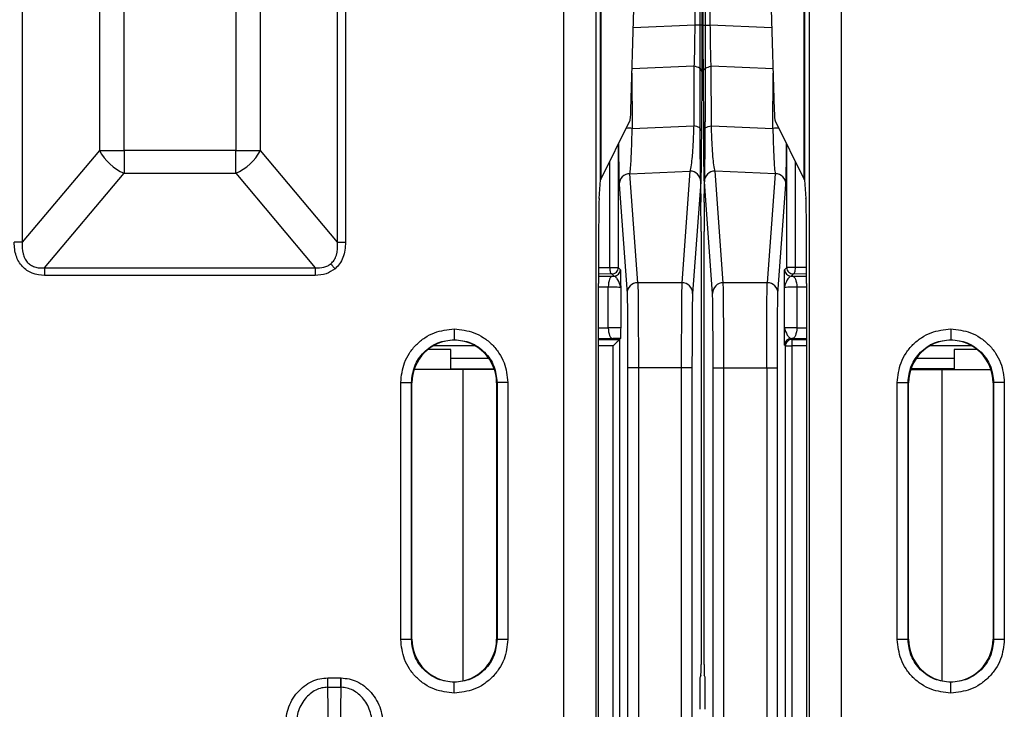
# Model space of a CAD drawing. Extents: x 897.4 to 914.4, y -8.5 to 2.5.
# Tile 88 of 102: x 907.426 to 908.33, y -1.369 to -0.736. Entities that reach past the tile are written whole.
import ezdxf

# ---------------------------------------------------------------- set-up
doc = ezdxf.new("R2010")
doc.units = 0
doc.header["$LTSCALE"] = 4
doc.header["$MEASUREMENT"] = 0
doc.layers.get('0').update_dxf_attribs({"linetype": 'CONTINUOUS'})

msp = doc.modelspace()

# ---------------------------------------------------------------- linework, layer by layer
for p, q in [((907.42859, -0.13476), (907.42859, -0.94044)), ((907.71797, -0.94044), (907.71797, -0.13476)), ((907.72551, -0.13476), (907.72551, -0.94044)), ((907.95969, -0.883), (907.95969, -0.19221)), ((907.95978, -0.19252), (907.95978, -0.88268)), ((908.14672, -0.88268), (908.14672, -0.19252)), ((908.14681, -0.19221), (908.14681, -0.883)), ((907.49938, -0.21912), (907.49938, -0.85608)), ((907.522, -0.85608), (907.522, -0.21912)), ((907.62456, -0.21912), (907.62456, -0.85608)), ((907.64718, -0.85608), (907.64718, -0.21912)), ((908.05393, -0.74085), (908.05393, -0.33435)), ((908.0604, -0.74085), (908.0604, -0.33435)), ((907.9259, -1.45201), (907.9259, -0.60084)), ((907.95542, -1.45201), (907.95542, -0.59982)), ((908.15107, -0.59982), (908.15107, -1.45201)), ((908.1806, -0.60084), (908.1806, -1.45201)), ((908.05069, -0.71377), (908.05069, -0.82965)), ((908.05581, -0.71566), (908.05581, -0.82965)), ((907.98743, -0.8188), (907.99012, -0.72626)), ((908.04609, -0.72905), (908.04609, -0.74085)), ((908.05257, -0.72905), (908.05257, -0.74085)), ((908.11638, -0.72626), (908.11907, -0.8188)), ((908.04609, -0.74085), (907.98962, -0.74332)), ((908.05257, -0.74085), (908.04609, -0.74085)), ((908.05393, -0.74085), (908.0604, -0.74085)), ((908.11688, -0.74332), (908.0604, -0.74085)), ((907.9884, -0.7852), (907.98866, -0.83579)), ((908.0454, -0.77873), (907.98852, -0.78121)), ((908.0454, -0.77873), (908.04513, -0.83333)), ((908.05247, -0.78344), (908.05219, -0.83804)), ((908.0543, -0.83803), (908.05403, -0.78344)), ((908.06137, -0.83333), (908.0611, -0.77873)), ((908.11798, -0.78121), (908.0611, -0.77873)), ((908.11784, -0.83579), (908.1181, -0.7852)), ((907.95978, -0.88268), (907.98663, -0.82883)), ((908.11987, -0.82883), (908.14672, -0.88268)), ((907.98866, -0.83579), (908.04513, -0.83333)), ((908.06137, -0.83333), (908.11784, -0.83579)), ((907.49938, -0.85608), (907.42859, -0.94044)), ((907.49938, -0.85608), (907.522, -0.85608)), ((907.62456, -0.85608), (907.522, -0.85608)), ((907.522, -0.85608), (907.522, -0.87696)), ((907.62456, -0.85608), (907.64718, -0.85608)), ((907.62456, -0.87696), (907.62456, -0.85608)), ((907.71797, -0.94044), (907.64718, -0.85608)), ((907.97586, -0.85044), (907.97586, -0.96361)), ((908.05084, -0.85641), (908.05172, -0.90367)), ((908.05478, -0.90367), (908.05566, -0.85641)), ((908.13064, -0.96361), (908.13064, -0.85043)), ((907.96794, -0.86633), (907.96794, -0.96361)), ((908.13856, -0.96361), (908.13856, -0.86633)), ((907.44909, -0.96385), (907.522, -0.87696)), ((907.522, -0.87696), (907.62456, -0.87696)), ((907.62456, -0.87696), (907.69747, -0.96385)), ((907.98651, -0.87739), (908.04172, -0.87499)), ((908.04172, -0.87499), (908.03425, -0.97752)), ((908.07225, -0.97752), (908.06478, -0.87499)), ((908.11999, -0.87739), (908.06478, -0.87499)), ((907.95828, -0.90004), (907.95969, -0.883)), ((907.99381, -0.97752), (907.98651, -0.87739)), ((908.05156, -0.88476), (908.04409, -0.98729)), ((908.06241, -0.98729), (908.05494, -0.88476)), ((908.11999, -0.87739), (908.11269, -0.97752)), ((908.14681, -0.883), (908.14822, -0.90004)), ((907.97667, -0.88717), (907.98396, -0.98729)), ((908.12254, -0.98729), (908.12983, -0.88717)), ((908.05187, -0.93043), (908.05187, -1.32832)), ((908.05463, -1.32832), (908.05463, -0.93043)), ((907.42859, -0.94044), (907.42105, -0.94044)), ((907.71797, -0.94044), (907.72551, -0.94044)), ((907.44909, -0.96385), (907.69747, -0.96385)), ((907.44909, -0.96385), (907.44909, -0.97081)), ((907.69747, -0.96385), (907.69747, -0.97081)), ((907.95767, -0.96364), (907.96794, -0.96361)), ((907.96794, -0.96361), (907.97586, -0.96361)), ((907.97586, -0.96361), (907.97785, -0.9656)), ((908.12864, -0.9656), (908.13064, -0.96361)), ((908.13856, -0.96361), (908.13064, -0.96361)), ((908.14883, -0.96364), (908.13856, -0.96361)), ((907.69747, -0.97081), (907.44909, -0.97081)), ((907.96996, -0.96951), (907.95766, -0.96955)), ((907.95766, -0.97145), (907.97088, -0.9715)), ((907.97195, -0.97151), (907.96996, -0.96951)), ((907.97088, -0.9715), (907.97195, -0.97151)), ((908.13654, -0.96951), (908.13455, -0.97151)), ((908.13455, -0.97151), (908.13562, -0.9715)), ((908.13562, -0.9715), (908.14884, -0.97145)), ((908.14883, -0.96955), (908.13654, -0.96951)), ((907.95766, -1.51413), (907.95766, -0.97835)), ((907.95766, -0.98131), (907.96672, -0.98135)), ((907.96672, -1.01906), (907.96672, -0.98135)), ((907.97808, -0.98158), (907.97808, -1.01882)), ((908.03425, -0.97752), (907.99381, -0.97752)), ((908.11269, -0.97752), (908.07225, -0.97752)), ((908.12842, -1.01882), (908.12842, -0.98158)), ((908.13978, -0.98134), (908.14884, -0.98131)), ((908.13978, -0.98134), (908.13978, -1.01906)), ((908.14884, -0.97835), (908.14884, -1.51413)), ((907.95766, -1.01909), (907.96672, -1.01906)), ((908.13978, -1.01906), (908.14884, -1.01909)), ((907.82525, -1.03025), (907.82525, -1.02981)), ((907.97088, -1.0289), (907.95766, -1.02895)), ((907.95766, -1.02968), (907.97707, -1.02968)), ((907.97789, -1.02886), (907.97088, -1.0289)), ((907.97789, -1.02886), (907.97707, -1.02968)), ((907.97707, -1.02968), (907.97707, -1.37958)), ((908.13455, -1.02889), (908.13562, -1.0289)), ((908.13455, -1.02889), (908.13533, -1.02968)), ((908.13533, -1.02968), (908.14884, -1.02968)), ((908.13533, -1.02968), (908.13533, -1.03558)), ((908.14884, -1.02895), (908.13562, -1.0289)), ((908.28125, -1.03025), (908.28125, -1.02981)), ((907.82207, -1.03878), (907.80128, -1.03878)), ((907.84453, -1.03558), (907.80597, -1.03558)), ((907.82207, -1.05729), (907.82207, -1.03878)), ((907.97117, -1.03558), (907.95766, -1.03558)), ((907.97117, -1.37958), (907.97117, -1.03558)), ((908.12943, -1.03558), (908.12864, -1.0348)), ((908.12943, -1.37958), (908.12943, -1.03558)), ((908.12943, -1.03558), (908.13533, -1.03558)), ((908.13533, -1.03558), (908.13533, -1.37958)), ((908.14884, -1.03558), (908.13533, -1.03558)), ((908.30053, -1.03558), (908.26197, -1.03558)), ((908.28443, -1.03878), (908.28443, -1.05729)), ((908.30522, -1.03878), (908.28443, -1.03878)), ((907.82207, -1.04674), (907.85678, -1.04674)), ((908.24972, -1.04674), (908.28443, -1.04674)), ((907.8333, -1.05729), (907.78837, -1.05729)), ((907.82207, -1.05658), (907.86188, -1.05658)), ((907.82207, -1.05702), (907.86203, -1.05702)), ((907.86212, -1.05729), (907.8333, -1.05729)), ((907.8333, -1.34323), (907.8333, -1.05729)), ((907.98449, -1.0557), (907.98449, -1.39008)), ((907.99434, -1.0557), (907.98449, -1.0557)), ((907.99434, -1.0557), (907.99434, -1.39008)), ((908.03372, -1.0557), (907.99434, -1.0557)), ((908.03372, -1.0557), (908.03372, -1.39008)), ((908.04356, -1.0557), (908.03372, -1.0557)), ((908.04356, -1.0557), (908.04356, -1.39008)), ((908.06294, -1.67334), (908.06294, -1.0557)), ((908.06294, -1.0557), (908.07278, -1.0557)), ((908.07278, -1.0557), (908.11216, -1.0557)), ((908.07278, -1.67334), (908.07278, -1.0557)), ((908.11216, -1.0557), (908.11216, -1.67334)), ((908.11216, -1.0557), (908.12201, -1.0557)), ((908.12201, -1.67334), (908.12201, -1.0557)), ((908.24437, -1.05729), (908.2732, -1.05729)), ((908.24447, -1.05701), (908.28443, -1.05701)), ((908.28443, -1.05658), (908.24461, -1.05658)), ((908.2732, -1.05729), (908.31813, -1.05729)), ((908.2732, -1.34323), (908.2732, -1.05729)), ((907.77612, -1.30524), (907.77612, -1.06918)), ((907.77612, -1.06918), (907.78596, -1.06918)), ((907.78596, -1.30524), (907.78596, -1.06918)), ((907.78639, -1.06961), (907.78596, -1.06918)), ((907.78639, -1.3048), (907.78639, -1.06961)), ((907.86453, -1.06918), (907.8641, -1.06961)), ((907.8641, -1.06961), (907.8641, -1.3048)), ((907.86453, -1.06918), (907.86453, -1.30524)), ((907.87437, -1.06918), (907.86453, -1.06918)), ((907.87437, -1.06918), (907.87437, -1.30524)), ((908.23212, -1.30523), (908.23212, -1.06918)), ((908.23212, -1.06918), (908.24197, -1.06918)), ((908.24197, -1.30523), (908.24197, -1.06918)), ((908.2424, -1.06961), (908.24197, -1.06918)), ((908.2424, -1.3048), (908.2424, -1.06961)), ((908.32054, -1.06918), (908.32011, -1.06961)), ((908.32011, -1.06961), (908.32011, -1.3048)), ((908.32054, -1.06918), (908.32054, -1.30523)), ((908.33038, -1.06918), (908.32054, -1.06918)), ((908.33038, -1.06918), (908.33038, -1.30523)), ((907.78596, -1.30524), (907.77612, -1.30524)), ((907.78596, -1.30524), (907.78639, -1.3048)), ((907.8641, -1.3048), (907.86453, -1.30524)), ((907.87437, -1.30524), (907.86453, -1.30524)), ((908.24197, -1.30523), (908.23212, -1.30523)), ((908.24197, -1.30523), (908.2424, -1.3048)), ((908.32011, -1.3048), (908.32054, -1.30523)), ((908.33038, -1.30523), (908.32054, -1.30523)), ((908.05179, -1.33816), (908.05094, -1.33985)), ((908.05556, -1.33985), (908.05471, -1.33816)), ((907.70902, -1.34913), (907.70902, -1.34061)), ((907.70902, -1.34061), (907.721, -1.34061)), ((907.721, -1.34913), (907.721, -1.34061)), ((907.721, -1.34061), (907.72152, -1.34061)), ((907.82525, -1.34417), (907.82525, -1.3446)), ((908.28125, -1.34417), (908.28125, -1.3446)), ((907.71052, -1.44858), (907.70902, -1.34913)), ((907.70902, -1.34913), (907.721, -1.34913)), ((907.721, -1.34913), (907.7195, -1.44858)), ((907.72139, -1.34914), (907.721, -1.34913))]:
    msp.add_line(p, q)
at = {"flags": 128}
for points in [[(908.05247, -0.78344), (908.05233, -0.78266), (908.05195, -0.78189), (908.05133, -0.78117), (908.05048, -0.78051), (908.04944, -0.77992), (908.04823, -0.77942), (908.04687, -0.77902), (908.0454, -0.77873)], [(908.05403, -0.78344), (908.05417, -0.78265), (908.05455, -0.78189), (908.05517, -0.78117), (908.05601, -0.78051), (908.05706, -0.77992), (908.05827, -0.77942), (908.05963, -0.77902), (908.0611, -0.77873)], [(908.05219, -0.83804), (908.05206, -0.83725), (908.05167, -0.83649), (908.05105, -0.83577), (908.05021, -0.8351), (908.04917, -0.83451), (908.04795, -0.83401), (908.04659, -0.83362), (908.04513, -0.83333)], [(908.0543, -0.83803), (908.05444, -0.83725), (908.05482, -0.83649), (908.05545, -0.83577), (908.05629, -0.8351), (908.05733, -0.83451), (908.05855, -0.83401), (908.0599, -0.83362), (908.06137, -0.83333)], [(907.71188, -0.96014), (907.7123, -0.96065), (907.71275, -0.96118), (907.71321, -0.96173), (907.7137, -0.96231), (907.71419, -0.9629), (907.7147, -0.9635), (907.71521, -0.96411), (907.71573, -0.96473)], [(908.13654, -0.96951), (908.13693, -0.96939), (908.13731, -0.96905), (908.13766, -0.9685), (908.13797, -0.96777), (908.13822, -0.96687), (908.1384, -0.96586), (908.13852, -0.96475), (908.13856, -0.96361)], [(907.97088, -0.9715), (907.97007, -0.97171), (907.96929, -0.97227), (907.96857, -0.97319), (907.96795, -0.97441), (907.96743, -0.9759), (907.96704, -0.9776), (907.9668, -0.97943), (907.96672, -0.98135)], [(908.13562, -0.9715), (908.13643, -0.97171), (908.13721, -0.97227), (908.13792, -0.97319), (908.13855, -0.97441), (908.13907, -0.9759), (908.13946, -0.9776), (908.1397, -0.97943), (908.13978, -0.98134)], [(907.96672, -1.01906), (907.9668, -1.02097), (907.96704, -1.0228), (907.96743, -1.0245), (907.96795, -1.02599), (907.96857, -1.02721), (907.96929, -1.02813), (907.97007, -1.0287), (907.97088, -1.0289)], [(908.13978, -1.01906), (908.1397, -1.02097), (908.13946, -1.0228), (908.13907, -1.0245), (908.13855, -1.02599), (908.13792, -1.02721), (908.13721, -1.02813), (908.13643, -1.0287), (908.13562, -1.0289)], [(907.72139, -1.34914), (907.7214, -1.34842), (907.72141, -1.34757), (907.72143, -1.3466), (907.72144, -1.34553), (907.72146, -1.34438), (907.72148, -1.34316), (907.7215, -1.3419), (907.72152, -1.34061)]]:
    msp.add_lwpolyline(points, dxfattribs=at)
for centre, radius, start, end in [((907.98595, -0.85503), 0.01943, 82.00379, 98.2834), ((908.12054, -0.85502), 0.01942, 81.71537, 97.99742), ((907.53987, -0.83491), 0.04569, 207.60376, 246.97845), ((907.60669, -0.83491), 0.04569, 293.02185, 332.39668), ((908.04174, -0.88481), 0.00982, 0.27093, 90.1352), ((908.06476, -0.88481), 0.00982, 89.86528, 179.72858), ((907.98649, -0.88721), 0.00982, 89.86616, 179.72685), ((908.12001, -0.88721), 0.00982, 0.27217, 90.13396), ((907.97195, -0.9656), 0.00591, 270.00506, 359.99636), ((908.13455, -0.9656), 0.00591, 180.00507, 269.99493), ((907.99378, -0.98734), 0.00982, 89.86652, 179.72734), ((908.03427, -0.98734), 0.00982, 0.27315, 90.13299), ((908.07223, -0.98734), 0.00982, 89.8653, 179.72685), ((908.11272, -0.98734), 0.00982, 0.27315, 90.13299), ((908.13455, -1.0348), 0.00591, 90.00507, 179.99493)]:
    msp.add_arc(centre, radius, start, end)
for centre, major_axis, ratio, start_param, end_param in [((907.98653, -0.80925), (0, 0.01969), 0.052408, 3.246312, 4.206243), ((908.11997, -0.80925), (0, 0.01969), 0.052408, 2.076942, 3.036873), ((908.05095, -0.82965), (0, 0.02953), 0.008727, 1.570796, 2.70526), ((908.05555, -0.82965), (0, 0.02953), 0.008727, 3.577925, 4.712389), ((908.02859, -0.88306), (0.0689, 0), 0.105104, 3.089233, 3.132866), ((908.07791, -0.88306), (0.0689, 0), 0.105104, 0.008727, 0.05236), ((907.95835, -0.97835), (0, 0.07874), 0.008727, 0.10472, 1.570796), ((908.05161, -0.93043), (0, 0.02953), 0.008727, 4.712389, 5.846853), ((908.05489, -0.93043), (0, 0.02953), 0.008727, 0.436332, 1.570796), ((908.14815, -0.97835), (0, 0.07874), 0.008727, 4.712389, 6.178466), ((907.82576, -1.06962), (0.02784, -0.02784), 0.999924, 2.369285, 3.926953), ((907.82473, -1.06962), (-0.02784, -0.02784), 0.999924, 2.356233, 3.913901), ((908.28177, -1.06961), (0.02784, -0.02784), 0.999924, 2.369285, 3.926953), ((908.28073, -1.06961), (-0.02784, -0.02784), 0.999924, 2.356233, 3.913901), ((907.82576, -1.3048), (0.02784, 0.02784), 0.999924, 2.356233, 3.913901), ((907.82473, -1.3048), (-0.02784, 0.02784), 0.999924, 2.369285, 3.926953), ((908.28177, -1.3048), (0.02784, 0.02784), 0.999924, 2.356233, 3.913901), ((908.28073, -1.3048), (-0.02784, 0.02784), 0.999924, 2.369285, 3.926953), ((908.05178, -1.32832), (0, 0.00984), 0.008727, 3.159046, 4.712389), ((908.05471, -1.32832), (0, 0.00984), 0.008727, 1.570796, 3.124139), ((908.05095, -1.36938), (0, 0.02953), 0.008727, 0.017453, 1.570796), ((908.05555, -1.36938), (0, 0.02953), 0.008727, 4.712389, 6.265732)]:
    msp.add_ellipse(centre, major_axis=major_axis, ratio=ratio, start_param=start_param, end_param=end_param)
for points, knots in [([(908.04609, -0.74085), (908.04604, -0.74736), (908.04592, -0.76069), (908.04558, -0.77263), (908.0454, -0.77873)], [0, 0, 0, 0, 0.48871, 1, 1, 1, 1]), ([(908.05257, -0.74085), (908.05257, -0.74829), (908.05256, -0.76324), (908.0525, -0.77668), (908.05247, -0.78344)], [0, 0, 0, 0, 0.497178, 1, 1, 1, 1]), ([(908.05403, -0.78344), (908.054, -0.77668), (908.05394, -0.76324), (908.05393, -0.74829), (908.05393, -0.74085)], [0, 0, 0, 0, 0.502822, 1, 1, 1, 1]), ([(908.0611, -0.77873), (908.06092, -0.77263), (908.06058, -0.76069), (908.06046, -0.74736), (908.0604, -0.74085)], [0, 0, 0, 0, 0.51129, 1, 1, 1, 1]), ([(907.98651, -0.87739), (907.98673, -0.87588), (907.98711, -0.87329), (907.98777, -0.86368), (907.98824, -0.85187), (907.98852, -0.84095), (907.98866, -0.83579)], [0, 0, 0, 0, 0.296061, 0.506542, 0.766691, 1, 1, 1, 1]), ([(908.04513, -0.83333), (908.04492, -0.8385), (908.0445, -0.84943), (908.04374, -0.86127), (908.04273, -0.87088), (908.04209, -0.87347), (908.04172, -0.87499)], [0, 0, 0, 0, 0.232868, 0.492731, 0.704468, 1, 1, 1, 1]), ([(908.05219, -0.83804), (908.05216, -0.84402), (908.05209, -0.85626), (908.05193, -0.87033), (908.05176, -0.88066), (908.05163, -0.8834), (908.05156, -0.88476)], [0, 0, 0, 0, 0.241537, 0.494082, 0.749845, 1, 1, 1, 1]), ([(908.05494, -0.88476), (908.05487, -0.8834), (908.05474, -0.88066), (908.05457, -0.87033), (908.05441, -0.85626), (908.05434, -0.84402), (908.0543, -0.83803)], [0, 0, 0, 0, 0.250155, 0.505918, 0.758463, 1, 1, 1, 1]), ([(908.06478, -0.87499), (908.06441, -0.87347), (908.06377, -0.87088), (908.06276, -0.86127), (908.062, -0.84943), (908.06157, -0.8385), (908.06137, -0.83333)], [0, 0, 0, 0, 0.295516, 0.507269, 0.767122, 1, 1, 1, 1]), ([(908.11784, -0.83579), (908.11798, -0.84095), (908.11826, -0.85187), (908.11873, -0.86368), (908.11938, -0.87329), (908.11977, -0.87588), (908.11999, -0.87739)], [0, 0, 0, 0, 0.233302, 0.493459, 0.703923, 1, 1, 1, 1]), ([(907.9761, -0.84995), (907.97612, -0.85261), (907.97617, -0.86143), (907.9763, -0.87268), (907.97647, -0.8831), (907.9766, -0.88582), (907.97667, -0.88717)], [0, 0, 0, 0, 0.125934, 0.417294, 0.711991, 1, 1, 1, 1]), ([(908.12983, -0.88717), (908.12989, -0.88582), (908.13002, -0.8831), (908.1302, -0.87268), (908.13033, -0.86143), (908.13038, -0.85261), (908.1304, -0.84995)], [0, 0, 0, 0, 0.288009, 0.582706, 0.874066, 1, 1, 1, 1]), ([(907.44909, -0.97081), (907.44521, -0.97048), (907.43945, -0.96998), (907.43269, -0.9664), (907.42844, -0.96274), (907.42508, -0.95813), (907.42179, -0.95077), (907.42135, -0.94462), (907.42105, -0.94044)], [0, 0, 0, 0, 0.247592, 0.36751, 0.486103, 0.606412, 0.732887, 1, 1, 1, 1]), ([(907.42859, -0.94044), (907.4285, -0.944), (907.42837, -0.94906), (907.43057, -0.95511), (907.43288, -0.95864), (907.43599, -0.96135), (907.43982, -0.96315), (907.44429, -0.96408), (907.44743, -0.96393), (907.44909, -0.96385)], [0, 0, 0, 0, 0.288814, 0.410372, 0.521396, 0.630315, 0.742879, 0.864632, 1, 1, 1, 1]), ([(907.71188, -0.96014), (907.71295, -0.95906), (907.71518, -0.95679), (907.71811, -0.95011), (907.71803, -0.94445), (907.71797, -0.94044)], [0, 0, 0, 0, 0.212606, 0.443471, 1, 1, 1, 1]), ([(907.72551, -0.94044), (907.7251, -0.94525), (907.7245, -0.95221), (907.72024, -0.96032), (907.71722, -0.96327), (907.71573, -0.96473)], [0, 0, 0, 0, 0.530438, 0.769179, 1, 1, 1, 1]), ([(907.69747, -0.96385), (907.70022, -0.9639), (907.70418, -0.96398), (907.70903, -0.96221), (907.71095, -0.96082), (907.71188, -0.96014)], [0, 0, 0, 0, 0.53646, 0.773862, 1, 1, 1, 1]), ([(907.71573, -0.96473), (907.71308, -0.9665), (907.70757, -0.9702), (907.70093, -0.9706), (907.69747, -0.97081)], [0, 0, 0, 0, 0.479387, 1, 1, 1, 1]), ([(907.96794, -0.96361), (907.96797, -0.96438), (907.96803, -0.96592), (907.9685, -0.96786), (907.96917, -0.96923), (907.96969, -0.96942), (907.96996, -0.96951)], [0, 0, 0, 0, 0.249993, 0.499993, 0.749994, 1, 1, 1, 1]), ([(907.96996, -0.96951), (907.97073, -0.96943), (907.97228, -0.96925), (907.97423, -0.96788), (907.97559, -0.96593), (907.97577, -0.96438), (907.97586, -0.96361)], [0, 0, 0, 0, 0.2500059, 0.5, 0.7499941, 1, 1, 1, 1]), ([(907.97785, -0.9656), (907.97788, -0.96589), (907.97792, -0.96651), (907.978, -0.97186), (907.97805, -0.97773), (907.97808, -0.98158)], [0, 0, 0, 0, 0.235947, 0.49904, 1, 1, 1, 1]), ([(908.12842, -0.98158), (908.12845, -0.97773), (908.1285, -0.97188), (908.12858, -0.96649), (908.12862, -0.96589), (908.12864, -0.9656)], [0, 0, 0, 0, 0.500915, 0.762887, 1, 1, 1, 1]), ([(908.13064, -0.96361), (908.13073, -0.96438), (908.1309, -0.96593), (908.13227, -0.96788), (908.13422, -0.96925), (908.13577, -0.96943), (908.13654, -0.96951)], [0, 0, 0, 0, 0.2500059, 0.5, 0.7499941, 1, 1, 1, 1]), ([(907.97808, -0.98158), (907.97741, -0.97925), (907.97646, -0.97594), (907.97349, -0.97221), (907.97244, -0.97173), (907.97195, -0.97151)], [0, 0, 0, 0, 0.556311, 0.791893, 1, 1, 1, 1]), ([(908.13455, -0.97151), (908.13406, -0.97173), (908.13301, -0.97221), (908.13004, -0.97594), (908.12909, -0.97925), (908.12842, -0.98158)], [0, 0, 0, 0, 0.208107, 0.443687, 1, 1, 1, 1]), ([(907.96672, -0.98135), (907.96833, -0.98136), (907.97155, -0.9814), (907.97515, -0.98146), (907.97758, -0.98152), (907.97791, -0.98156), (907.97808, -0.98158)], [0, 0, 0, 0, 0.250002, 0.500003, 0.75, 1, 1, 1, 1]), ([(907.99381, -0.97752), (907.99385, -0.97855), (907.99393, -0.98057), (907.99407, -0.98982), (907.99421, -1.00646), (907.99431, -1.03086), (907.99433, -1.04777), (907.99434, -1.0557)], [0, 0, 0, 0, 0.149673, 0.2924, 0.555783, 0.791682, 1, 1, 1, 1]), ([(908.03425, -0.97752), (908.03421, -0.97855), (908.03412, -0.98057), (908.03399, -0.98982), (908.03385, -1.00646), (908.03374, -1.03086), (908.03373, -1.04777), (908.03372, -1.0557)], [0, 0, 0, 0, 0.149673, 0.2924, 0.555783, 0.791682, 1, 1, 1, 1]), ([(908.07278, -1.0557), (908.07277, -1.04777), (908.07276, -1.03086), (908.07265, -1.00646), (908.07251, -0.98982), (908.07237, -0.98057), (908.07229, -0.97855), (908.07225, -0.97752)], [0, 0, 0, 0, 0.2083179, 0.4442167, 0.7076004, 0.8503271, 1, 1, 1, 1]), ([(908.11216, -1.0557), (908.11217, -1.04777), (908.11219, -1.03086), (908.11229, -1.00646), (908.11243, -0.98982), (908.11257, -0.98057), (908.11265, -0.97855), (908.11269, -0.97752)], [0, 0, 0, 0, 0.208318, 0.444217, 0.7076, 0.850327, 1, 1, 1, 1]), ([(908.12842, -0.98158), (908.12858, -0.98156), (908.12892, -0.98152), (908.13135, -0.98146), (908.13495, -0.9814), (908.13817, -0.98136), (908.13978, -0.98134)], [0, 0, 0, 0, 0.250001, 0.500005, 0.750003, 1, 1, 1, 1]), ([(907.98396, -0.98729), (907.98403, -0.98907), (907.98417, -0.99275), (907.98435, -1.009), (907.98447, -1.03097), (907.98449, -1.04765), (907.98449, -1.0557)], [0, 0, 0, 0, 0.2415887, 0.5000052, 0.7584185, 1, 1, 1, 1]), ([(908.04409, -0.98729), (908.04402, -0.98907), (908.04388, -0.99275), (908.0437, -1.009), (908.04358, -1.03097), (908.04357, -1.04765), (908.04356, -1.0557)], [0, 0, 0, 0, 0.241589, 0.500005, 0.758418, 1, 1, 1, 1]), ([(908.06294, -1.0557), (908.06293, -1.04765), (908.06291, -1.03097), (908.06279, -1.009), (908.06262, -0.99275), (908.06248, -0.98907), (908.06241, -0.98729)], [0, 0, 0, 0, 0.241582, 0.499995, 0.758411, 1, 1, 1, 1]), ([(908.12201, -1.0557), (908.12201, -1.04765), (908.12203, -1.03097), (908.12215, -1.009), (908.12232, -0.99275), (908.12247, -0.98907), (908.12254, -0.98729)], [0, 0, 0, 0, 0.241582, 0.499995, 0.758411, 1, 1, 1, 1]), ([(907.77612, -1.06918), (907.77678, -1.063), (907.7778, -1.05346), (907.78391, -1.042), (907.79025, -1.03418), (907.79806, -1.02782), (907.8095, -1.02168), (907.81905, -1.02064), (907.82523, -1.01997)], [0, 0, 0, 0, 0.239475, 0.369601, 0.5, 0.630123, 0.760524, 1, 1, 1, 1]), ([(907.82523, -1.01997), (907.83141, -1.02064), (907.84095, -1.02167), (907.85241, -1.0278), (907.86022, -1.03416), (907.86658, -1.04199), (907.8727, -1.05345), (907.87371, -1.063), (907.87437, -1.06918)], [0, 0, 0, 0, 0.239464, 0.369596, 0.500001, 0.63013, 0.760536, 1, 1, 1, 1]), ([(907.82523, -1.01997), (907.82523, -1.0212), (907.82523, -1.0231), (907.82523, -1.02538), (907.82524, -1.02695), (907.82524, -1.02822), (907.82524, -1.02946), (907.82525, -1.02967), (907.82525, -1.02981)], [0, 0, 0, 0, 0.239587, 0.368453, 0.500004, 0.63156, 0.760423, 1, 1, 1, 1]), ([(907.97808, -1.01882), (907.97791, -1.01884), (907.97758, -1.01888), (907.97515, -1.01894), (907.97155, -1.019), (907.96833, -1.01904), (907.96672, -1.01906)], [0, 0, 0, 0, 0.25, 0.499997, 0.749998, 1, 1, 1, 1]), ([(907.97808, -1.01882), (907.97805, -1.02119), (907.97801, -1.02483), (907.97794, -1.02824), (907.97791, -1.02866), (907.97789, -1.02886)], [0, 0, 0, 0, 0.498918, 0.767057, 1, 1, 1, 1]), ([(908.12864, -1.0348), (908.12862, -1.03451), (908.12858, -1.03389), (908.1285, -1.02854), (908.12845, -1.02267), (908.12842, -1.01882)], [0, 0, 0, 0, 0.235949, 0.499038, 1, 1, 1, 1]), ([(908.12842, -1.01882), (908.12909, -1.02115), (908.13004, -1.02446), (908.13301, -1.02819), (908.13406, -1.02867), (908.13455, -1.02889)], [0, 0, 0, 0, 0.556311, 0.791891, 1, 1, 1, 1]), ([(908.13978, -1.01906), (908.13817, -1.01904), (908.13495, -1.019), (908.13135, -1.01894), (908.12892, -1.01888), (908.12858, -1.01884), (908.12842, -1.01882)], [0, 0, 0, 0, 0.249997, 0.499995, 0.749999, 1, 1, 1, 1]), ([(908.23212, -1.06918), (908.23278, -1.063), (908.2338, -1.05346), (908.23991, -1.042), (908.24625, -1.03418), (908.25406, -1.02782), (908.26551, -1.02168), (908.27505, -1.02064), (908.28123, -1.01997)], [0, 0, 0, 0, 0.239475, 0.369602, 0.500001, 0.630126, 0.760524, 1, 1, 1, 1]), ([(908.28123, -1.01997), (908.28741, -1.02064), (908.29696, -1.02167), (908.30841, -1.0278), (908.31623, -1.03416), (908.32258, -1.04199), (908.3287, -1.05345), (908.32972, -1.063), (908.33038, -1.06918)], [0, 0, 0, 0, 0.239467, 0.369597, 0.500002, 0.630131, 0.760538, 1, 1, 1, 1]), ([(908.28123, -1.01997), (908.28123, -1.0212), (908.28123, -1.0231), (908.28124, -1.02538), (908.28124, -1.02695), (908.28124, -1.02822), (908.28124, -1.02946), (908.28125, -1.02967), (908.28125, -1.02981)], [0, 0, 0, 0, 0.239587, 0.368453, 0.500004, 0.63156, 0.760423, 1, 1, 1, 1]), ([(907.78596, -1.06918), (907.78655, -1.06403), (907.78773, -1.05372), (907.79682, -1.04072), (907.8098, -1.03162), (907.8201, -1.03041), (907.82525, -1.02981)], [0, 0, 0, 0, 0.2500577, 0.5000724, 0.7500512, 1, 1, 1, 1]), ([(907.82525, -1.02981), (907.8304, -1.03041), (907.8407, -1.03162), (907.85368, -1.04072), (907.86276, -1.05372), (907.86394, -1.06403), (907.86453, -1.06918)], [0, 0, 0, 0, 0.2499507, 0.499929, 0.7499432, 1, 1, 1, 1]), ([(907.97707, -1.02968), (907.97705, -1.0297), (907.977, -1.02975), (907.97665, -1.03011), (907.97609, -1.03066), (907.97514, -1.0316), (907.97353, -1.03326), (907.97205, -1.03472), (907.97117, -1.03558)], [0, 0, 0, 0, 0.099183, 0.204861, 0.319946, 0.446692, 0.67053, 1, 1, 1, 1]), ([(908.13533, -1.02968), (908.13456, -1.02977), (908.13301, -1.02994), (908.13106, -1.03131), (908.12969, -1.03326), (908.12952, -1.03481), (908.12943, -1.03558)], [0, 0, 0, 0, 0.250006, 0.5, 0.749994, 1, 1, 1, 1]), ([(908.24197, -1.06918), (908.24256, -1.06403), (908.24374, -1.05372), (908.25282, -1.04072), (908.2658, -1.03162), (908.2761, -1.03041), (908.28125, -1.02981)], [0, 0, 0, 0, 0.2500572, 0.5000714, 0.7500517, 1, 1, 1, 1]), ([(908.28125, -1.02981), (908.2864, -1.03041), (908.2967, -1.03162), (908.30968, -1.04072), (908.31877, -1.05372), (908.31995, -1.06403), (908.32054, -1.06918)], [0, 0, 0, 0, 0.249949, 0.499929, 0.749943, 1, 1, 1, 1]), ([(907.82527, -1.35445), (907.81909, -1.35378), (907.80954, -1.35275), (907.79809, -1.34662), (907.79027, -1.34026), (907.78392, -1.33243), (907.7778, -1.32097), (907.77678, -1.31142), (907.77612, -1.30524)], [0, 0, 0, 0, 0.239466, 0.369595, 0.500002, 0.630131, 0.760537, 1, 1, 1, 1]), ([(907.82525, -1.3446), (907.8201, -1.344), (907.8098, -1.3428), (907.79682, -1.3337), (907.78773, -1.32069), (907.78655, -1.31039), (907.78596, -1.30524)], [0, 0, 0, 0, 0.249949, 0.499928, 0.749942, 1, 1, 1, 1]), ([(907.86453, -1.30524), (907.86394, -1.31039), (907.86276, -1.32069), (907.85368, -1.3337), (907.8407, -1.3428), (907.8304, -1.344), (907.82525, -1.3446)], [0, 0, 0, 0, 0.250057, 0.500071, 0.750049, 1, 1, 1, 1]), ([(907.87437, -1.30524), (907.87372, -1.31142), (907.8727, -1.32096), (907.86659, -1.33241), (907.86025, -1.34023), (907.85244, -1.3466), (907.84099, -1.35273), (907.83145, -1.35377), (907.82527, -1.35445)], [0, 0, 0, 0, 0.239475, 0.369601, 0.5, 0.630123, 0.760524, 1, 1, 1, 1]), ([(908.28127, -1.35445), (908.27509, -1.35378), (908.26555, -1.35275), (908.25409, -1.34662), (908.24627, -1.34026), (908.23992, -1.33243), (908.2338, -1.32097), (908.23278, -1.31142), (908.23212, -1.30523)], [0, 0, 0, 0, 0.239464, 0.369597, 0.500002, 0.630131, 0.760537, 1, 1, 1, 1]), ([(908.28125, -1.3446), (908.2761, -1.344), (908.2658, -1.3428), (908.25282, -1.3337), (908.24374, -1.32069), (908.24256, -1.31039), (908.24197, -1.30523)], [0, 0, 0, 0, 0.2499483, 0.4999286, 0.7499428, 1, 1, 1, 1]), ([(908.32054, -1.30523), (908.31995, -1.31039), (908.31877, -1.32069), (908.30968, -1.3337), (908.2967, -1.3428), (908.2864, -1.344), (908.28125, -1.3446)], [0, 0, 0, 0, 0.250057, 0.500071, 0.750051, 1, 1, 1, 1]), ([(908.33038, -1.30523), (908.32972, -1.31142), (908.3287, -1.32095), (908.32259, -1.33241), (908.31625, -1.34023), (908.30844, -1.3466), (908.297, -1.35273), (908.28745, -1.35377), (908.28127, -1.35445)], [0, 0, 0, 0, 0.239475, 0.3696, 0.499999, 0.630123, 0.760524, 1, 1, 1, 1]), ([(907.66982, -1.38587), (907.67035, -1.38021), (907.67142, -1.36865), (907.67889, -1.35578), (907.68722, -1.34782), (907.69422, -1.34366), (907.70158, -1.34107), (907.70655, -1.34076), (907.70902, -1.34061)], [0, 0, 0, 0, 0.2553843, 0.5219344, 0.6502052, 0.7752362, 0.8881389, 1, 1, 1, 1]), ([(907.72152, -1.34061), (907.72397, -1.3408), (907.7289, -1.34118), (907.73616, -1.34384), (907.74307, -1.34804), (907.75128, -1.35599), (907.75863, -1.36878), (907.75969, -1.38026), (907.7602, -1.38587)], [0, 0, 0, 0, 0.111751, 0.224917, 0.349614, 0.478174, 0.744561, 1, 1, 1, 1]), ([(907.82527, -1.35445), (907.82527, -1.35321), (907.82526, -1.35132), (907.82526, -1.34904), (907.82526, -1.34747), (907.82526, -1.3462), (907.82525, -1.34496), (907.82525, -1.34474), (907.82525, -1.3446)], [0, 0, 0, 0, 0.239587, 0.368437, 0.500003, 0.631559, 0.760423, 1, 1, 1, 1]), ([(908.28127, -1.35445), (908.28127, -1.35321), (908.28127, -1.35132), (908.28126, -1.34904), (908.28126, -1.34747), (908.28126, -1.3462), (908.28126, -1.34496), (908.28125, -1.34474), (908.28125, -1.3446)], [0, 0, 0, 0, 0.239587, 0.368436, 0.500003, 0.631559, 0.760423, 1, 1, 1, 1]), ([(907.70902, -1.34913), (907.70716, -1.34926), (907.70336, -1.34952), (907.69783, -1.35166), (907.6926, -1.35507), (907.68634, -1.36154), (907.68082, -1.37201), (907.68005, -1.38129), (907.67966, -1.38587)], [0, 0, 0, 0, 0.106504, 0.218033, 0.336588, 0.46384, 0.735134, 1, 1, 1, 1]), ([(907.75036, -1.38587), (907.74998, -1.38132), (907.74922, -1.37212), (907.74379, -1.36171), (907.73762, -1.35524), (907.73246, -1.3518), (907.72699, -1.34961), (907.72323, -1.34929), (907.72139, -1.34914)], [0, 0, 0, 0, 0.264829, 0.535937, 0.663368, 0.782057, 0.893617, 1, 1, 1, 1])]:
    msp.add_open_spline(points, degree=3, knots=knots)

doc.saveas('drawing.dxf')
